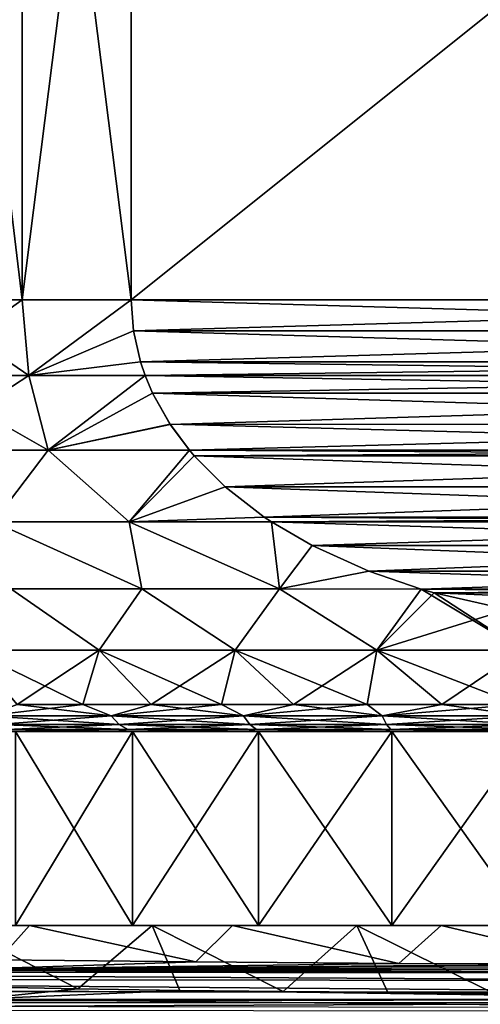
# Model space of a CAD drawing. Header units: metres. Extents: x -92 to 264, y -100 to 50.
# Tile 9 of 256: x -66.03 to -61.76, y -0.53 to 8.6. Entities that reach past the tile are written whole.
import ezdxf

# ---------------------------------------------------------------- set-up
doc = ezdxf.new("R2010")
doc.units = ezdxf.units.M
doc.layers.add('solid_21062050_01', color=7, linetype='CONTINUOUS')

msp = doc.modelspace()

# ---------------------------------------------------------------- linework, layer by layer
at = {"layer": 'solid_21062050_01'}
for points in [[(-66.010773, 6, 11.526952), (-66.010773, 14, 11.526952), (-66.977249, 14, 10.968957)], [(-66.010773, 6, 11.526952), (-66.977249, 14, 10.968957), (-66.977249, 6, 10.968957)], [(-66.977249, 6, -10.968957), (-66.977249, 14, -10.968957), (-66.010773, 14, -11.526952)], [(-66.010773, 6, -11.526952), (-66.977249, 6, -10.968957), (-66.010773, 14, -11.526952)], [(-65, 6, 12), (-65, 14, 12), (-66.010773, 14, 11.526952)], [(-65, 6, 12), (-66.010773, 14, 11.526952), (-66.010773, 6, 11.526952)], [(-66.010773, 6, -11.526952), (-66.010773, 14, -11.526952), (-65, 14, -12)], [(-65, 6, -12), (-66.010773, 6, -11.526952), (-65, 14, -12)], [(-55, 14, 12), (-65, 14, 12), (-65, 6, 12)], [(-55, 6, -12), (-65, 6, -12), (-65, 14, -12)], [(-55, 6, -12), (-65, 14, -12), (-55, 14, -12)], [(-55, 6, 12), (-55, 14, 12), (-65, 6, 12)], [(-66.985947, 5.298431, -10.90472), (-66.977249, 6, -10.968957), (-66.010773, 6, -11.526952)], [(-65.95076, 5.298431, -11.502383), (-66.985947, 5.298431, -10.90472), (-66.010773, 6, -11.526952)], [(-66.977249, 6, 10.968957), (-66.985939, 5.298431, 10.904723), (-65.950752, 5.298431, 11.502387)], [(-66.010773, 6, 11.526952), (-66.977249, 6, 10.968957), (-65.950752, 5.298431, 11.502387)], [(-65.95076, 5.298431, -11.502383), (-66.010773, 6, -11.526952), (-65, 6, -12)], [(-65, 6, 12), (-66.010773, 6, 11.526952), (-65.950752, 5.298431, 11.502387)], [(-64.97863, 5.713742, -12), (-65.95076, 5.298431, -11.502383), (-65, 6, -12)], [(-64.978676, 5.714056, 12), (-65, 6, 12), (-65.950752, 5.298431, 11.502387)], [(-55.021324, 5.714056, -12), (-64.97863, 5.713742, -12), (-65, 6, -12)], [(-55.021324, 5.714056, -12), (-65, 6, -12), (-55, 6, -12)], [(-55, 6, 12), (-65, 6, 12), (-64.978676, 5.714056, 12)], [(-55.02137, 5.713742, 12), (-55, 6, 12), (-64.978676, 5.714056, 12)], [(-64.97863, 5.713742, -12), (-64.913521, 5.426444, -12), (-65.95076, 5.298431, -11.502383)], [(-64.978676, 5.714056, 12), (-65.950752, 5.298431, 11.502387), (-64.913589, 5.426674, 12)], [(-55.02137, 5.713742, 12), (-64.978676, 5.714056, 12), (-64.913589, 5.426674, 12)], [(-55.086411, 5.426674, -12), (-64.97863, 5.713742, -12), (-55.021324, 5.714056, -12)], [(-55.086411, 5.426674, -12), (-64.913521, 5.426444, -12), (-64.97863, 5.713742, -12)], [(-55.02137, 5.713742, 12), (-64.913589, 5.426674, 12), (-55.086475, 5.426444, 12)], [(-64.913521, 5.426444, -12), (-64.87014, 5.298804, -12), (-65.95076, 5.298431, -11.502383)], [(-64.913589, 5.426674, 12), (-65.950752, 5.298431, 11.502387), (-64.870125, 5.298767, 12)], [(-55.086475, 5.426444, 12), (-64.913589, 5.426674, 12), (-64.870125, 5.298767, 12)], [(-55.129879, 5.298767, -12), (-64.913521, 5.426444, -12), (-55.086411, 5.426674, -12)], [(-55.129879, 5.298767, -12), (-64.87014, 5.298804, -12), (-64.913521, 5.426444, -12)], [(-55.086475, 5.426444, 12), (-64.870125, 5.298767, 12), (-55.129864, 5.298804, 12)], [(-67.013763, 4.607349, -10.709894), (-66.985947, 5.298431, -10.90472), (-65.95076, 5.298431, -11.502383)], [(-65.771385, 4.607349, -11.427417), (-67.013763, 4.607349, -10.709894), (-65.95076, 5.298431, -11.502383)], [(-66.985939, 5.298431, 10.904723), (-67.013756, 4.607349, 10.709902), (-65.77137, 4.607349, 11.427425)], [(-65.950752, 5.298431, 11.502387), (-66.985939, 5.298431, 10.904723), (-65.77137, 4.607349, 11.427425)], [(-65.771385, 4.607349, -11.427417), (-65.95076, 5.298431, -11.502383), (-64.87014, 5.298804, -12)], [(-64.870125, 5.298767, 12), (-65.950752, 5.298431, 11.502387), (-65.77137, 4.607349, 11.427425)], [(-65.771385, 4.607349, -11.427417), (-64.87014, 5.298804, -12), (-64.801735, 5.137401, -12)], [(-64.801758, 5.137428, 12), (-64.870125, 5.298767, 12), (-65.77137, 4.607349, 11.427425)], [(-55.198246, 5.137428, -12), (-64.801735, 5.137401, -12), (-64.87014, 5.298804, -12)], [(-55.198246, 5.137428, -12), (-64.87014, 5.298804, -12), (-55.129879, 5.298767, -12)], [(-55.129864, 5.298804, 12), (-64.870125, 5.298767, 12), (-64.801758, 5.137428, 12)], [(-55.198261, 5.137401, 12), (-55.129864, 5.298804, 12), (-64.801758, 5.137428, 12)], [(-64.63858, 4.847199, -12), (-65.771385, 4.607349, -11.427417), (-64.801735, 5.137401, -12)], [(-64.801758, 5.137428, 12), (-65.77137, 4.607349, 11.427425), (-64.638481, 4.847051, 12)], [(-55.198261, 5.137401, 12), (-64.801758, 5.137428, 12), (-64.638481, 4.847051, 12)], [(-55.361523, 4.847051, -12), (-64.801735, 5.137401, -12), (-55.198246, 5.137428, -12)], [(-55.361523, 4.847051, -12), (-64.63858, 4.847199, -12), (-64.801735, 5.137401, -12)], [(-55.36142, 4.847199, 12), (-55.198261, 5.137401, 12), (-64.638481, 4.847051, 12)], [(-64.63858, 4.847199, -12), (-64.460663, 4.607619, -12), (-65.771385, 4.607349, -11.427417)], [(-64.638481, 4.847051, 12), (-65.77137, 4.607349, 11.427425), (-64.460655, 4.607608, 12)], [(-55.539345, 4.607609, -12), (-64.460663, 4.607619, -12), (-64.63858, 4.847199, -12)], [(-55.539345, 4.607609, -12), (-64.63858, 4.847199, -12), (-55.361523, 4.847051, -12)], [(-55.36142, 4.847199, 12), (-64.638481, 4.847051, 12), (-64.460655, 4.607608, 12)], [(-55.36142, 4.847199, 12), (-64.460655, 4.607608, 12), (-55.539337, 4.607619, 12)], [(-66.278816, 3.944099, -10.875387), (-67.013763, 4.607349, -10.709894), (-65.771385, 4.607349, -11.427417)], [(-65.77137, 4.607349, 11.427425), (-67.013756, 4.607349, 10.709902), (-66.278809, 3.944099, 10.875394)], [(-65.018166, 3.944099, -11.511543), (-66.278816, 3.944099, -10.875387), (-65.771385, 4.607349, -11.427417)], [(-65.77137, 4.607349, 11.427425), (-66.278809, 3.944099, 10.875394), (-65.018181, 3.944099, 11.511537)], [(-65.018166, 3.944099, -11.511543), (-65.771385, 4.607349, -11.427417), (-64.460663, 4.607619, -12)], [(-64.460655, 4.607608, 12), (-65.77137, 4.607349, 11.427425), (-65.018181, 3.944099, 11.511537)], [(-64.417007, 4.556333, 12), (-64.460655, 4.607608, 12), (-65.018181, 3.944099, 11.511537)], [(-65.018166, 3.944099, -11.511543), (-64.460663, 4.607619, -12), (-64.417267, 4.556627, -12)], [(-55.582993, 4.556333, -12), (-64.417267, 4.556627, -12), (-64.460663, 4.607619, -12)], [(-55.582993, 4.556333, -12), (-64.460663, 4.607619, -12), (-55.539345, 4.607609, -12)], [(-55.539337, 4.607619, 12), (-64.460655, 4.607608, 12), (-64.417007, 4.556333, 12)], [(-55.582737, 4.556627, 12), (-55.539337, 4.607619, 12), (-64.417007, 4.556333, 12)], [(-64.128502, 4.267631, 12), (-64.417007, 4.556333, 12), (-65.018181, 3.944099, 11.511537)], [(-64.128952, 4.268026, -12), (-65.018166, 3.944099, -11.511543), (-64.417267, 4.556627, -12)], [(-55.582993, 4.556333, -12), (-64.128952, 4.268026, -12), (-64.417267, 4.556627, -12)], [(-55.871048, 4.268026, 12), (-55.582737, 4.556627, 12), (-64.417007, 4.556333, 12)], [(-55.871048, 4.268026, 12), (-64.417007, 4.556333, 12), (-64.128502, 4.267631, 12)], [(-55.871498, 4.267631, -12), (-64.128952, 4.268026, -12), (-55.582993, 4.556333, -12)], [(-64.128502, 4.267631, 12), (-65.018181, 3.944099, 11.511537), (-63.764847, 3.986735, 12)], [(-64.128952, 4.268026, -12), (-63.765408, 3.987115, -12), (-65.018166, 3.944099, -11.511543)], [(-55.871498, 4.267631, -12), (-63.765408, 3.987115, -12), (-64.128952, 4.268026, -12)], [(-55.871048, 4.268026, 12), (-64.128502, 4.267631, 12), (-56.234592, 3.987115, 12)], [(-56.234592, 3.987115, 12), (-64.128502, 4.267631, 12), (-63.764847, 3.986735, 12)], [(-56.235153, 3.986735, -12), (-63.765408, 3.987115, -12), (-55.871498, 4.267631, -12)], [(-66.278816, 3.944099, -10.875387), (-64.901436, 3.321935, -11.196471), (-66.116493, 3.321935, -10.581756)], [(-65.018166, 3.944099, -11.511543), (-64.901436, 3.321935, -11.196471), (-66.278816, 3.944099, -10.875387)], [(-66.278809, 3.944099, 10.875394), (-66.116486, 3.321935, 10.581761), (-64.901413, 3.321935, 11.196484)], [(-65.018181, 3.944099, 11.511537), (-66.278809, 3.944099, 10.875394), (-64.901413, 3.321935, 11.196484)], [(-63.764847, 3.986735, 12), (-65.018181, 3.944099, 11.511537), (-63.699497, 3.94323, 12)], [(-65.018181, 3.944099, 11.511537), (-64.901413, 3.321935, 11.196484), (-63.625496, 3.321935, 11.672226)], [(-63.699497, 3.94323, 12), (-65.018181, 3.944099, 11.511537), (-63.625496, 3.321935, 11.672226)], [(-63.765408, 3.987115, -12), (-63.69949, 3.943226, -12), (-65.018166, 3.944099, -11.511543)], [(-65.018166, 3.944099, -11.511543), (-63.625542, 3.321935, -11.672211), (-64.901436, 3.321935, -11.196471)], [(-63.69949, 3.943226, -12), (-63.625542, 3.321935, -11.672211), (-65.018166, 3.944099, -11.511543)], [(-56.300503, 3.94323, -12), (-63.69949, 3.943226, -12), (-63.765408, 3.987115, -12)], [(-56.300503, 3.94323, -12), (-63.765408, 3.987115, -12), (-56.235153, 3.986735, -12)], [(-56.234592, 3.987115, 12), (-63.764847, 3.986735, 12), (-63.699497, 3.94323, 12)], [(-56.234592, 3.987115, 12), (-63.699497, 3.94323, 12), (-56.30051, 3.943226, 12)], [(-63.321224, 3.72251, 12), (-63.699497, 3.94323, 12), (-63.625496, 3.321935, 11.672226)], [(-56.30051, 3.943226, 12), (-63.699497, 3.94323, 12), (-63.321224, 3.72251, 12)], [(-56.678776, 3.72251, -12), (-63.69949, 3.943226, -12), (-56.300503, 3.94323, -12)], [(-63.321922, 3.722876, -12), (-63.625542, 3.321935, -11.672211), (-63.69949, 3.943226, -12)], [(-56.678776, 3.72251, -12), (-63.321922, 3.722876, -12), (-63.69949, 3.943226, -12)], [(-56.678078, 3.722876, 12), (-56.30051, 3.943226, 12), (-63.321224, 3.72251, 12)], [(-62.796616, 3.485308, -12), (-63.625542, 3.321935, -11.672211), (-63.321922, 3.722876, -12)], [(-63.321224, 3.72251, 12), (-63.625496, 3.321935, 11.672226), (-62.795887, 3.485026, 12)], [(-56.678776, 3.72251, -12), (-62.796616, 3.485308, -12), (-63.321922, 3.722876, -12)], [(-57.203384, 3.485308, 12), (-56.678078, 3.722876, 12), (-63.321224, 3.72251, 12)], [(-57.203384, 3.485308, 12), (-63.321224, 3.72251, 12), (-62.795887, 3.485026, 12)], [(-57.204113, 3.485026, -12), (-62.796616, 3.485308, -12), (-56.678776, 3.72251, -12)], [(-62.796616, 3.485308, -12), (-62.311142, 3.319217, -12), (-63.625542, 3.321935, -11.672211)], [(-62.795887, 3.485026, 12), (-63.625496, 3.321935, 11.672226), (-62.311092, 3.319202, 12)], [(-57.688908, 3.319202, -12), (-62.311142, 3.319217, -12), (-62.796616, 3.485308, -12)], [(-57.204113, 3.485026, -12), (-57.688908, 3.319202, -12), (-62.796616, 3.485308, -12)], [(-57.203384, 3.485308, 12), (-62.795887, 3.485026, 12), (-62.311092, 3.319202, 12)], [(-57.203384, 3.485308, 12), (-62.311092, 3.319202, 12), (-57.688858, 3.319217, 12)], [(-66.116486, 3.321935, 10.581761), (-66.485573, 2.753292, 9.860831), (-65.296944, 2.753292, 10.547085)], [(-66.116493, 3.321935, -10.581756), (-65.296944, 2.753292, -10.547085), (-66.485573, 2.753292, -9.860831)], [(-66.116493, 3.321935, -10.581756), (-64.901436, 3.321935, -11.196471), (-65.296944, 2.753292, -10.547085)], [(-64.901413, 3.321935, 11.196484), (-66.116486, 3.321935, 10.581761), (-65.296944, 2.753292, 10.547085)], [(-64.901413, 3.321935, 11.196484), (-65.296944, 2.753292, 10.547085), (-64.03669, 2.753292, 11.090708)], [(-64.901436, 3.321935, -11.196471), (-64.03669, 2.753292, -11.090708), (-65.296944, 2.753292, -10.547085)], [(-64.901436, 3.321935, -11.196471), (-63.625542, 3.321935, -11.672211), (-64.03669, 2.753292, -11.090708)], [(-63.625496, 3.321935, 11.672226), (-64.901413, 3.321935, 11.196484), (-64.03669, 2.753292, 11.090708)], [(-63.625496, 3.321935, 11.672226), (-64.03669, 2.753292, 11.090708), (-62.72184, 2.753292, 11.484346)], [(-63.625542, 3.321935, -11.672211), (-62.72184, 2.753292, -11.484346), (-64.03669, 2.753292, -11.090708)], [(-63.625542, 3.321935, -11.672211), (-62.311142, 3.319217, -12), (-62.72184, 2.753292, -11.484346)], [(-62.311092, 3.319202, 12), (-63.625496, 3.321935, 11.672226), (-62.72184, 2.753292, 11.484346)], [(-62.311142, 3.319217, -12), (-62.190243, 3.284377, -12), (-62.72184, 2.753292, -11.484346)], [(-62.311092, 3.319202, 12), (-62.72184, 2.753292, 11.484346), (-61.370186, 2.753292, 11.72268)], [(-57.810474, 3.284178, -12), (-62.190243, 3.284377, -12), (-62.311142, 3.319217, -12)], [(-57.810474, 3.284178, -12), (-62.311142, 3.319217, -12), (-57.688908, 3.319202, -12)], [(-57.688858, 3.319217, 12), (-62.311092, 3.319202, 12), (-62.189526, 3.284178, 12)], [(-62.189526, 3.284178, 12), (-62.311092, 3.319202, 12), (-61.370186, 2.753292, 11.72268)], [(-57.809757, 3.284377, 12), (-57.688858, 3.319217, 12), (-62.189526, 3.284178, 12)], [(-62.190243, 3.284377, -12), (-61.509518, 3.130414, -12), (-62.72184, 2.753292, -11.484346)], [(-57.810474, 3.284178, -12), (-61.509518, 3.130414, -12), (-62.190243, 3.284377, -12)], [(-58.490482, 3.130414, 12), (-57.809757, 3.284377, 12), (-62.189526, 3.284178, 12)], [(-61.508938, 3.130312, 12), (-62.189526, 3.284178, 12), (-61.370186, 2.753292, 11.72268)], [(-58.490482, 3.130414, 12), (-62.189526, 3.284178, 12), (-61.508938, 3.130312, 12)], [(-61.509518, 3.130414, -12), (-61.370186, 2.753292, -11.72268), (-62.72184, 2.753292, -11.484346)], [(-65.447273, 2.25, 9.908568), (-65.296944, 2.753292, 10.547085), (-66.485573, 2.753292, 9.860831)], [(-66.058693, 2.25, 9.546978), (-65.447273, 2.25, 9.908568), (-66.485573, 2.753292, 9.860831)], [(-66.058693, 2.25, -9.546978), (-66.485573, 2.753292, -9.860831), (-65.296944, 2.753292, -10.547085)], [(-65.447273, 2.25, -9.908567), (-66.058693, 2.25, -9.546978), (-65.296944, 2.753292, -10.547085)], [(-65.447273, 2.25, 9.908568), (-64.814362, 2.25, 10.231053), (-65.296944, 2.753292, 10.547085)], [(-64.814362, 2.25, -10.231052), (-65.447273, 2.25, -9.908567), (-65.296944, 2.753292, -10.547085)], [(-64.162445, 2.25, 10.513161), (-64.03669, 2.753292, 11.090708), (-65.296944, 2.753292, 10.547085)], [(-64.814362, 2.25, 10.231053), (-64.162445, 2.25, 10.513161), (-65.296944, 2.753292, 10.547085)], [(-64.814362, 2.25, -10.231052), (-65.296944, 2.753292, -10.547085), (-64.03669, 2.753292, -11.090708)], [(-64.162453, 2.25, -10.513161), (-64.814362, 2.25, -10.231052), (-64.03669, 2.753292, -11.090708)], [(-63.49411, 2.25, -10.753778), (-64.162453, 2.25, -10.513161), (-64.03669, 2.753292, -11.090708)], [(-64.162445, 2.25, 10.513161), (-63.49411, 2.25, 10.753778), (-64.03669, 2.753292, 11.090708)], [(-62.811977, 2.25, 10.951954), (-62.72184, 2.753292, 11.484346), (-64.03669, 2.753292, 11.090708)], [(-63.49411, 2.25, 10.753778), (-62.811977, 2.25, 10.951954), (-64.03669, 2.753292, 11.090708)], [(-63.49411, 2.25, -10.753778), (-64.03669, 2.753292, -11.090708), (-62.72184, 2.753292, -11.484346)], [(-62.811981, 2.25, -10.951954), (-63.49411, 2.25, -10.753778), (-62.72184, 2.753292, -11.484346)], [(-62.118752, 2.25, -11.106909), (-62.811981, 2.25, -10.951954), (-62.72184, 2.753292, -11.484346)], [(-62.811977, 2.25, 10.951954), (-62.118748, 2.25, 11.106909), (-62.72184, 2.753292, 11.484346)], [(-61.417156, 2.25, 11.21803), (-61.370186, 2.753292, 11.72268), (-62.72184, 2.753292, 11.484346)], [(-62.118748, 2.25, 11.106909), (-61.417156, 2.25, 11.21803), (-62.72184, 2.753292, 11.484346)], [(-62.118752, 2.25, -11.106909), (-62.72184, 2.753292, -11.484346), (-61.370186, 2.753292, -11.72268)], [(-61.41716, 2.25, -11.218029), (-62.118752, 2.25, -11.106909), (-61.370186, 2.753292, -11.72268)], [(-65.187218, 2.143534, 9.88342), (-66.058693, 2.25, 9.546978), (-66.340714, 2.143534, 9.186109)], [(-66.340714, 2.143534, -9.186109), (-66.058693, 2.25, -9.546978), (-65.447273, 2.25, -9.908567)], [(-66.340714, 2.143534, -9.186109), (-65.447273, 2.25, -9.908567), (-65.187218, 2.143534, -9.88342)], [(-65.187218, 2.143534, 9.88342), (-65.447273, 2.25, 9.908568), (-66.058693, 2.25, 9.546978)], [(-65.187218, 2.143534, 9.88342), (-64.814362, 2.25, 10.231053), (-65.447273, 2.25, 9.908568)], [(-65.187218, 2.143534, -9.88342), (-65.447273, 2.25, -9.908567), (-64.814362, 2.25, -10.231052)], [(-63.958084, 2.143534, 10.436609), (-64.814362, 2.25, 10.231053), (-65.187218, 2.143534, 9.88342)], [(-65.187218, 2.143534, -9.88342), (-64.814362, 2.25, -10.231052), (-64.162453, 2.25, -10.513161)], [(-65.187218, 2.143534, -9.88342), (-64.162453, 2.25, -10.513161), (-63.958084, 2.143534, -10.436609)], [(-63.958084, 2.143534, 10.436609), (-64.162445, 2.25, 10.513161), (-64.814362, 2.25, 10.231053)], [(-63.958084, 2.143534, -10.436609), (-64.162453, 2.25, -10.513161), (-63.49411, 2.25, -10.753778)], [(-63.958084, 2.143534, 10.436609), (-63.49411, 2.25, 10.753778), (-64.162445, 2.25, 10.513161)], [(-62.67123, 2.143534, 10.837608), (-63.49411, 2.25, 10.753778), (-63.958084, 2.143534, 10.436609)], [(-63.958084, 2.143534, -10.436609), (-63.49411, 2.25, -10.753778), (-62.811981, 2.25, -10.951954)], [(-63.958084, 2.143534, -10.436609), (-62.811981, 2.25, -10.951954), (-62.67123, 2.143534, -10.837608)], [(-62.67123, 2.143534, 10.837608), (-62.811977, 2.25, 10.951954), (-63.49411, 2.25, 10.753778)], [(-62.67123, 2.143534, -10.837608), (-62.811981, 2.25, -10.951954), (-62.118752, 2.25, -11.106909)], [(-62.67123, 2.143534, 10.837608), (-62.118748, 2.25, 11.106909), (-62.811977, 2.25, 10.951954)], [(-61.345425, 2.143534, 11.080571), (-62.118748, 2.25, 11.106909), (-62.67123, 2.143534, 10.837608)], [(-62.67123, 2.143534, -10.837608), (-62.118752, 2.25, -11.106909), (-61.41716, 2.25, -11.218029)], [(-62.67123, 2.143534, -10.837608), (-61.41716, 2.25, -11.218029), (-61.345425, 2.143534, -11.080571)], [(-61.345425, 2.143534, 11.080571), (-61.417156, 2.25, 11.21803), (-62.118748, 2.25, 11.106909)], [(-66.340714, 2.143534, -9.186109), (-65.187218, 2.143534, -9.88342), (-66.248413, 2.06465, -9.052389)], [(-66.340714, 2.143534, 9.186109), (-66.248413, 2.06465, 9.052389), (-65.11171, 2.06465, 9.739551)], [(-65.187218, 2.143534, 9.88342), (-66.340714, 2.143534, 9.186109), (-65.11171, 2.06465, 9.739551)], [(-65.187218, 2.143534, -9.88342), (-65.11171, 2.06465, -9.739551), (-66.248413, 2.06465, -9.052389)], [(-65.187218, 2.143534, -9.88342), (-63.958084, 2.143534, -10.436609), (-65.11171, 2.06465, -9.739551)], [(-65.187218, 2.143534, 9.88342), (-65.11171, 2.06465, 9.739551), (-63.900467, 2.06465, 10.284687)], [(-63.958084, 2.143534, 10.436609), (-65.187218, 2.143534, 9.88342), (-63.900467, 2.06465, 10.284687)], [(-63.958084, 2.143534, -10.436609), (-63.900467, 2.06465, -10.284687), (-65.11171, 2.06465, -9.739551)], [(-63.958084, 2.143534, -10.436609), (-62.67123, 2.143534, -10.837608), (-63.900467, 2.06465, -10.284687)], [(-63.958084, 2.143534, 10.436609), (-63.900467, 2.06465, 10.284687), (-62.632347, 2.06465, 10.679849)], [(-62.67123, 2.143534, 10.837608), (-63.958084, 2.143534, 10.436609), (-62.632347, 2.06465, 10.679849)], [(-62.67123, 2.143534, -10.837608), (-62.632347, 2.06465, -10.679849), (-63.900467, 2.06465, -10.284687)], [(-62.67123, 2.143534, -10.837608), (-61.345425, 2.143534, -11.080571), (-62.632347, 2.06465, -10.679849)], [(-62.67123, 2.143534, 10.837608), (-62.632347, 2.06465, 10.679849), (-61.32584, 2.06465, 10.919275)], [(-61.345425, 2.143534, 11.080571), (-62.67123, 2.143534, 10.837608), (-61.32584, 2.06465, 10.919275)], [(-61.345425, 2.143534, -11.080571), (-61.32584, 2.06465, -10.919275), (-62.632347, 2.06465, -10.679849)], [(-66.149559, 2.016279, -8.909173), (-65.129707, 2, -9.328341), (-66.258217, 2, -8.612002)], [(-66.149559, 2.016279, 8.909173), (-66.258194, 2, 8.612024), (-65.129677, 2, 9.328358)], [(-66.248413, 2.06465, -9.052389), (-65.11171, 2.06465, -9.739551), (-66.149559, 2.016279, -8.909173)], [(-66.248413, 2.06465, 9.052389), (-66.149559, 2.016279, 8.909173), (-65.030838, 2.016279, 9.585463)], [(-65.11171, 2.06465, 9.739551), (-66.248413, 2.06465, 9.052389), (-65.030838, 2.016279, 9.585463)], [(-65.11171, 2.06465, -9.739551), (-65.030838, 2.016279, -9.585463), (-66.149559, 2.016279, -8.909173)], [(-66.149559, 2.016279, -8.909173), (-65.030838, 2.016279, -9.585463), (-65.129707, 2, -9.328341)], [(-65.030838, 2.016279, 9.585463), (-66.149559, 2.016279, 8.909173), (-65.129677, 2, 9.328358)], [(-65.030838, 2.016279, -9.585463), (-63.919724, 2, -9.897857), (-65.129707, 2, -9.328341)], [(-65.030838, 2.016279, 9.585463), (-65.129677, 2, 9.328358), (-63.919693, 2, 9.897868)], [(-65.11171, 2.06465, -9.739551), (-63.900467, 2.06465, -10.284687), (-65.030838, 2.016279, -9.585463)], [(-65.11171, 2.06465, 9.739551), (-65.030838, 2.016279, 9.585463), (-63.83876, 2.016279, 10.121975)], [(-63.900467, 2.06465, 10.284687), (-65.11171, 2.06465, 9.739551), (-63.83876, 2.016279, 10.121975)], [(-63.900467, 2.06465, -10.284687), (-63.83876, 2.016279, -10.121975), (-65.030838, 2.016279, -9.585463)], [(-65.030838, 2.016279, -9.585463), (-63.83876, 2.016279, -10.121975), (-63.919724, 2, -9.897857)], [(-63.83876, 2.016279, 10.121975), (-65.030838, 2.016279, 9.585463), (-63.919693, 2, 9.897868)], [(-63.83876, 2.016279, -10.121975), (-62.648067, 2, -10.311145), (-63.919724, 2, -9.897857)], [(-63.83876, 2.016279, 10.121975), (-63.919693, 2, 9.897868), (-62.648045, 2, 10.311151)], [(-63.900467, 2.06465, -10.284687), (-62.632347, 2.06465, -10.679849), (-63.83876, 2.016279, -10.121975)], [(-63.900467, 2.06465, 10.284687), (-63.83876, 2.016279, 10.121975), (-62.590702, 2.016279, 10.510885)], [(-62.632347, 2.06465, 10.679849), (-63.900467, 2.06465, 10.284687), (-62.590702, 2.016279, 10.510885)], [(-62.632347, 2.06465, -10.679849), (-62.590702, 2.016279, -10.510885), (-63.83876, 2.016279, -10.121975)], [(-63.83876, 2.016279, -10.121975), (-62.590702, 2.016279, -10.510885), (-62.648067, 2, -10.311145)], [(-62.590702, 2.016279, 10.510885), (-63.83876, 2.016279, 10.121975), (-62.648045, 2, 10.311151)], [(-62.590702, 2.016279, -10.510885), (-61.333958, 2, -10.561818), (-62.648067, 2, -10.311145)], [(-62.590702, 2.016279, 10.510885), (-62.648045, 2, 10.311151), (-61.333931, 2, 10.561821)], [(-62.632347, 2.06465, -10.679849), (-61.32584, 2.06465, -10.919275), (-62.590702, 2.016279, -10.510885)], [(-62.632347, 2.06465, 10.679849), (-62.590702, 2.016279, 10.510885), (-61.304863, 2.016279, 10.746524)], [(-61.32584, 2.06465, 10.919275), (-62.632347, 2.06465, 10.679849), (-61.304863, 2.016279, 10.746524)], [(-61.32584, 2.06465, -10.919275), (-61.304863, 2.016279, -10.746524), (-62.590702, 2.016279, -10.510885)], [(-62.590702, 2.016279, -10.510885), (-61.304863, 2.016279, -10.746524), (-61.333958, 2, -10.561818)], [(-61.304863, 2.016279, 10.746524), (-62.590702, 2.016279, 10.510885), (-61.333931, 2, 10.561821)], [(-66.258217, 2, -8.612002), (-65.129707, 2, -9.328341), (-66.073906, 2, -7.915672)], [(-65.129677, 2, 9.328358), (-66.258194, 2, 8.612024), (-66.073906, 2, 7.915672)], [(-66.074005, 0.2, 7.915607), (-64.98867, 0.2, 8.640802), (-66.073906, 2, 7.915672)], [(-66.074005, 0.2, -7.915607), (-66.073906, 2, -7.915672), (-64.988747, 2, -8.640768)], [(-64.98867, 0.2, -8.640802), (-66.074005, 0.2, -7.915607), (-64.988747, 2, -8.640768)], [(-64.98867, 0.2, 8.640802), (-64.988747, 2, 8.640768), (-66.073906, 2, 7.915672)], [(-65.129677, 2, 9.328358), (-66.073906, 2, 7.915672), (-64.988747, 2, 8.640768)], [(-65.129707, 2, -9.328341), (-64.988747, 2, -8.640768), (-66.073906, 2, -7.915672)], [(-65.129707, 2, -9.328341), (-63.919724, 2, -9.897857), (-64.988747, 2, -8.640768)], [(-63.919693, 2, 9.897868), (-65.129677, 2, 9.328358), (-64.988747, 2, 8.640768)], [(-63.818314, 0.2, 9.217968), (-63.818218, 2, 9.217996), (-64.988747, 2, 8.640768)], [(-63.919693, 2, 9.897868), (-64.988747, 2, 8.640768), (-63.818218, 2, 9.217996)], [(-64.98867, 0.2, 8.640802), (-63.818314, 0.2, 9.217968), (-64.988747, 2, 8.640768)], [(-64.98867, 0.2, -8.640802), (-64.988747, 2, -8.640768), (-63.818218, 2, -9.217996)], [(-63.919724, 2, -9.897857), (-63.818218, 2, -9.217996), (-64.988747, 2, -8.640768)], [(-63.818314, 0.2, -9.217968), (-64.98867, 0.2, -8.640802), (-63.818218, 2, -9.217996)], [(-63.919724, 2, -9.897857), (-62.648067, 2, -10.311145), (-63.818218, 2, -9.217996)], [(-62.648045, 2, 10.311151), (-63.919693, 2, 9.897868), (-63.818218, 2, 9.217996)], [(-63.818314, 0.2, 9.217968), (-62.582317, 0.2, 9.637524), (-63.818218, 2, 9.217996)], [(-63.818314, 0.2, -9.217968), (-63.818218, 2, -9.217996), (-62.582367, 2, -9.637525)], [(-62.582317, 0.2, -9.637524), (-63.818314, 0.2, -9.217968), (-62.582367, 2, -9.637525)], [(-62.582317, 0.2, 9.637524), (-62.582367, 2, 9.637525), (-63.818218, 2, 9.217996)], [(-62.648045, 2, 10.311151), (-63.818218, 2, 9.217996), (-62.582367, 2, 9.637525)], [(-62.648067, 2, -10.311145), (-62.582367, 2, -9.637525), (-63.818218, 2, -9.217996)], [(-62.648067, 2, -10.311145), (-61.333958, 2, -10.561818), (-62.582367, 2, -9.637525)], [(-61.333931, 2, 10.561821), (-62.648045, 2, 10.311151), (-62.582367, 2, 9.637525)], [(-61.302368, 0.2, 9.892135), (-61.302322, 2, 9.892128), (-62.582367, 2, 9.637525)], [(-61.333931, 2, 10.561821), (-62.582367, 2, 9.637525), (-61.302322, 2, 9.892128)], [(-62.582317, 0.2, 9.637524), (-61.302368, 0.2, 9.892135), (-62.582367, 2, 9.637525)], [(-62.582317, 0.2, -9.637524), (-62.582367, 2, -9.637525), (-61.302322, 2, -9.892128)], [(-61.333958, 2, -10.561818), (-61.302322, 2, -9.892128), (-62.582367, 2, -9.637525)], [(-61.302368, 0.2, -9.892135), (-62.582317, 0.2, -9.637524), (-61.302322, 2, -9.892128)], [(-63.818314, 0.2, -9.217968), (-75.006287, 0.2, -9.571741), (-75.969635, 0.2, -7.859947)], [(-64.98867, 0.2, -8.640802), (-75.969635, 0.2, -7.859947), (-66.074005, 0.2, -7.915607)], [(-63.818314, 0.2, -9.217968), (-75.969635, 0.2, -7.859947), (-64.98867, 0.2, -8.640802)], [(-63.818314, 0.2, 9.217968), (-75.331749, 0.2, 9.041334), (-74.254372, 0.2, 10.65931)], [(-64.98867, 0.2, 8.640802), (-75.331749, 0.2, 9.041334), (-63.818314, 0.2, 9.217968)], [(-66.074005, 0.2, 7.915607), (-75.331749, 0.2, 9.041334), (-64.98867, 0.2, 8.640802)], [(-75.006287, 0.2, -9.571741), (-47.387161, 0.2, -10.560246), (-73.860336, 0.2, -11.166897)], [(-60, 0.2, -9.977485), (-47.387161, 0.2, -10.560246), (-75.006287, 0.2, -9.571741)], [(-62.582317, 0.2, -9.637524), (-75.006287, 0.2, -9.571741), (-63.818314, 0.2, -9.217968)], [(-61.302368, 0.2, -9.892135), (-75.006287, 0.2, -9.571741), (-62.582317, 0.2, -9.637524)], [(-60, 0.2, -9.977485), (-75.006287, 0.2, -9.571741), (-61.302368, 0.2, -9.892135)], [(-74.254372, 0.2, 10.65931), (-47.91243, 0.2, 11.15765), (-46.751335, 0.2, 9.750618)], [(-73.008102, 0.2, 12.148924), (-47.91243, 0.2, 11.15765), (-74.254372, 0.2, 10.65931)], [(-60, 0.2, 9.977485), (-74.254372, 0.2, 10.65931), (-46.751335, 0.2, 9.750618)], [(-61.302368, 0.2, 9.892135), (-74.254372, 0.2, 10.65931), (-60, 0.2, 9.977485)], [(-62.582317, 0.2, 9.637524), (-74.254372, 0.2, 10.65931), (-61.302368, 0.2, 9.892135)], [(-63.818314, 0.2, 9.217968), (-74.254372, 0.2, 10.65931), (-62.582317, 0.2, 9.637524)], [(-73.860336, 0.2, -11.166897), (-47.387161, 0.2, -10.560246), (-48.634125, 0.2, -11.891955)], [(-73.860336, 0.2, -11.166897), (-48.634125, 0.2, -11.891955), (-72.54512, 0.2, -12.626488)], [(-73.008102, 0.2, 12.148924), (-47.460144, 0.2, 11.641974), (-47.91243, 0.2, 11.15765)], [(-73.008102, 0.2, 12.148924), (-46.998844, 0.2, 12.156399), (-47.460144, 0.2, 11.641974)], [(-71.605774, 0.2, 13.494963), (-46.998844, 0.2, 12.156399), (-73.008102, 0.2, 12.148924)], [(-72.54512, 0.2, -12.626488), (-48.634125, 0.2, -11.891955), (-50.020748, 0.2, -13.077349)], [(-72.54512, 0.2, -12.626488), (-50.020748, 0.2, -13.077349), (-49.605247, 0.2, -13.589458)], [(-72.54512, 0.2, -12.626488), (-49.605247, 0.2, -13.589458), (-71.077759, 0.2, -13.931646)], [(-48.401482, 0.2, 13.501167), (-46.998844, 0.2, 12.156399), (-71.605774, 0.2, 13.494963)], [(-48.401482, 0.2, 13.501167), (-71.605774, 0.2, 13.494963), (-70.065361, 0.2, 14.679796)], [(-71.077759, 0.2, -13.931646), (-49.605247, 0.2, -13.589458), (-49.182671, 0.2, -14.134832)], [(-71.077759, 0.2, -13.931646), (-49.182671, 0.2, -14.134832), (-69.474442, 0.2, -15.067937)], [(-49.942455, 0.2, 14.685166), (-70.065361, 0.2, 14.679796), (-68.405251, 0.2, 15.689483)], [(-48.401482, 0.2, 13.501167), (-70.065361, 0.2, 14.679796), (-49.942455, 0.2, 14.685166)], [(-69.474442, 0.2, -15.067937), (-49.182671, 0.2, -14.134832), (-50.806057, 0.2, -15.24068)], [(-69.474442, 0.2, -15.067937), (-50.806057, 0.2, -15.24068), (-67.757385, 0.2, -16.019676)], [(-51.603832, 0.2, 15.69434), (-68.405251, 0.2, 15.689483), (-66.644531, 0.2, 16.512325)], [(-49.942455, 0.2, 14.685166), (-68.405251, 0.2, 15.689483), (-51.603832, 0.2, 15.69434)], [(-67.757385, 0.2, -16.019676), (-65.94445, 0.2, -16.777122), (-66.232689, -0.117193, -16.672148)], [(-67.757385, 0.2, -16.019676), (-50.806057, 0.2, -15.24068), (-52.541245, 0.2, -16.160923)], [(-67.757385, 0.2, -16.019676), (-52.541245, 0.2, -16.160923), (-65.94445, 0.2, -16.777122)], [(-66.644531, 0.2, 16.512325), (-66.424744, -0.369555, 16.599104), (-65.495857, -0.386508, 16.929358)], [(-64.80526, 0.2, 17.138197), (-66.644531, 0.2, 16.512325), (-65.495857, -0.386508, 16.929358)], [(-53.363808, 0.2, 16.51569), (-66.644531, 0.2, 16.512325), (-64.80526, 0.2, 17.138197)], [(-51.603832, 0.2, 15.69434), (-66.644531, 0.2, 16.512325), (-53.363808, 0.2, 16.51569)], [(-65.94445, 0.2, -16.777122), (-64.400848, -0.137865, -17.246469), (-66.232689, -0.117193, -16.672148)], [(-65.94445, 0.2, -16.777122), (-64.05957, 0.2, -17.329975), (-64.400848, -0.137865, -17.246469)], [(-65.94445, 0.2, -16.777122), (-52.541245, 0.2, -16.160923), (-54.367878, 0.2, -16.884533)], [(-65.94445, 0.2, -16.777122), (-54.367878, 0.2, -16.884533), (-64.05957, 0.2, -17.329975)], [(-64.80526, 0.2, 17.138197), (-65.495857, -0.386508, 16.929358), (-64.549789, -0.4008, 17.207775)], [(-64.80526, 0.2, 17.138197), (-64.549789, -0.4008, 17.207775), (-63.589806, -0.412378, 17.433327)], [(-62.90786, 0.2, 17.559975), (-64.80526, 0.2, 17.138197), (-63.589806, -0.412378, 17.433327)], [(-55.204319, 0.2, 17.140873), (-64.80526, 0.2, 17.138197), (-62.90786, 0.2, 17.559975)], [(-53.363808, 0.2, 16.51569), (-64.80526, 0.2, 17.138197), (-55.204319, 0.2, 17.140873)], [(-64.05957, 0.2, -17.329975), (-62.51749, -0.151316, -17.620167), (-64.400848, -0.137865, -17.246469)], [(-64.05957, 0.2, -17.329975), (-62.125252, 0.2, -17.671774), (-62.51749, -0.151316, -17.620167)], [(-64.05957, 0.2, -17.329975), (-54.367878, 0.2, -16.884533), (-56.262241, 0.2, -17.402203)], [(-64.05957, 0.2, -17.329975), (-56.262241, 0.2, -17.402203), (-62.125252, 0.2, -17.671774)], [(-62.90786, 0.2, 17.559975), (-63.589806, -0.412378, 17.433327), (-62.619198, -0.421207, 17.605322)], [(-62.90786, 0.2, 17.559975), (-62.619198, -0.421207, 17.605322), (-61.640224, -0.427266, 17.723368)], [(-60.976654, 0.2, 17.772249), (-62.90786, 0.2, 17.559975), (-61.640224, -0.427266, 17.723368)], [(-57.10162, 0.2, 17.561531), (-62.90786, 0.2, 17.559975), (-60.976654, 0.2, 17.772249)], [(-55.204319, 0.2, 17.140873), (-62.90786, 0.2, 17.559975), (-57.10162, 0.2, 17.561531)], [(-62.125252, 0.2, -17.671774), (-60.605186, -0.157386, -17.788799), (-62.51749, -0.151316, -17.620167)], [(-62.125252, 0.2, -17.671774), (-60.164524, 0.2, -17.798315), (-60.605186, -0.157386, -17.788799)], [(-62.125252, 0.2, -17.671774), (-56.262241, 0.2, -17.402203), (-58.203415, 0.2, -17.708191)], [(-62.125252, 0.2, -17.671774), (-58.203415, 0.2, -17.708191), (-60.164524, 0.2, -17.798315)], [(-66.232689, -0.117193, -16.672148), (-64.400848, -0.137865, -17.246469), (-66.489288, -0.20298, -19.055492)], [(-64.400848, -0.137865, -17.246469), (-62.51749, -0.151316, -17.620167), (-66.489288, -0.20298, -19.055492)], [(-62.51749, -0.151316, -17.620167), (-60.605186, -0.157386, -17.788799), (-66.489288, -0.20298, -19.055492)], [(-66.489288, -0.20298, -19.055492), (-58.685604, -0.156008, -17.750507), (-58.685604, -0.184401, -18.53931)], [(-60.605186, -0.157386, -17.788799), (-58.685604, -0.156008, -17.750507), (-66.489288, -0.20298, -19.055492)], [(-74.30632, -0.292009, -19.161573), (-74.299805, -0.22174, -18.977709), (-58.698948, -0.311631, -19.706604)], [(-74.299805, -0.22174, -18.977709), (-74.292969, -0.193171, -18.782982), (-58.69244, -0.241361, -19.522741)], [(-74.299805, -0.22174, -18.977709), (-58.69244, -0.241361, -19.522741), (-58.698948, -0.311631, -19.706604)], [(-58.69244, -0.241361, -19.522741), (-74.292969, -0.193171, -18.782982), (-66.489288, -0.20298, -19.055492)], [(-66.489288, -0.20298, -19.055492), (-58.685604, -0.184401, -18.53931), (-58.685612, -0.212789, -19.328003)], [(-58.69244, -0.241361, -19.522741), (-66.489288, -0.20298, -19.055492), (-58.685612, -0.212789, -19.328003)], [(-74.312187, -0.400613, -19.32576), (-74.30632, -0.292009, -19.161573), (-58.704819, -0.420237, -19.870789)], [(-74.30632, -0.292009, -19.161573), (-58.698948, -0.311631, -19.706604), (-58.704819, -0.420237, -19.870789)], [(-74.317139, -0.542353, -19.462406), (-74.312431, -0.406312, -19.332539), (-58.709766, -0.561976, -20.007431)], [(-74.312431, -0.406312, -19.332539), (-74.312187, -0.400613, -19.32576), (-58.704819, -0.420237, -19.870789)], [(-74.312431, -0.406312, -19.332539), (-58.704819, -0.420237, -19.870789), (-58.709766, -0.561976, -20.007431)], [(-66.448952, -0.482214, 18.793802), (-65.495857, -0.386508, 16.929358), (-66.424744, -0.369555, 16.599104)], [(-66.448952, -0.482214, 18.793802), (-64.549789, -0.4008, 17.207775), (-65.495857, -0.386508, 16.929358)], [(-66.448952, -0.482214, 18.793802), (-58.685669, -0.487048, 18.887966), (-64.549789, -0.4008, 17.207775)], [(-63.589806, -0.412378, 17.433327), (-64.549789, -0.4008, 17.207775), (-58.685669, -0.487048, 18.887966)], [(-62.619198, -0.421207, 17.605322), (-63.589806, -0.412378, 17.433327), (-58.685669, -0.487048, 18.887966)], [(-61.640224, -0.427266, 17.723368), (-62.619198, -0.421207, 17.605322), (-58.685669, -0.487048, 18.887966)], [(-74.214638, -0.50934, 18.895477), (-74.216835, -0.580164, 19.073393), (-58.687958, -0.518077, 19.08045)], [(-74.216835, -0.580164, 19.073393), (-58.690201, -0.589838, 19.261734), (-58.687958, -0.518077, 19.08045)], [(-74.214638, -0.50934, 18.895477), (-58.685669, -0.487048, 18.887966), (-66.448952, -0.482214, 18.793802)], [(-74.214638, -0.50934, 18.895477), (-58.687958, -0.518077, 19.08045), (-58.685669, -0.487048, 18.887966)]]:
    msp.add_3dface(points, dxfattribs=at)

doc.saveas('drawing.dxf')
